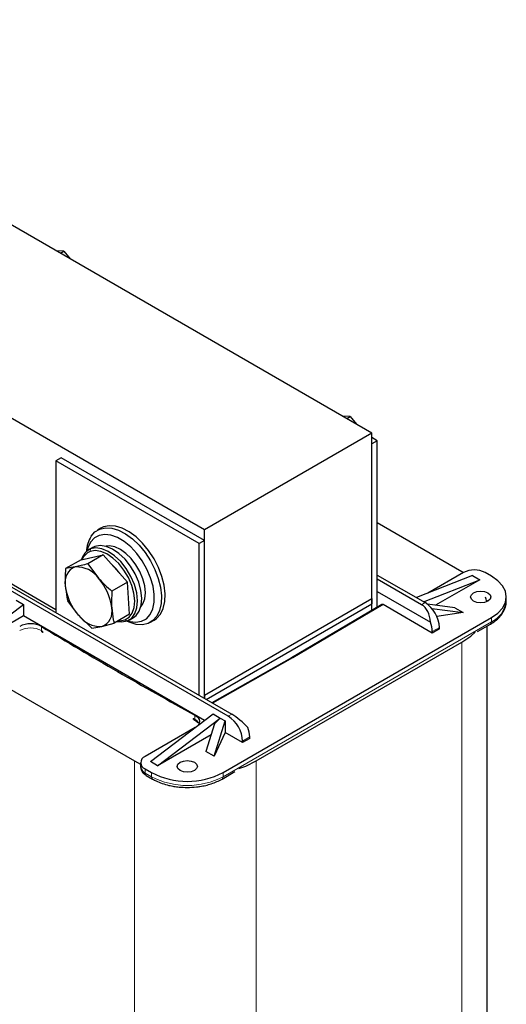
# Model space of a CAD drawing. Header units: millimetres. Extents: x 5 to 418, y 2 to 292.
# Tile 17 of 23: x 261 to 287, y 81 to 133. Entities that reach past the tile are written whole.
import ezdxf

# ---------------------------------------------------------------- set-up
doc = ezdxf.new("R2010")
doc.units = ezdxf.units.MM

msp = doc.modelspace()

# ---------------------------------------------------------------- linework, layer by layer
at = {"color": 7, "linetype": 'Continuous', "lineweight": 25}
for p, q in [((279.7114, 111.2935), (241.999, 133.0643)), ((270.8867, 106.1991), (233.1743, 127.9699)), ((263.4785, 120.8673), (263.0906, 120.8884)), ((263.3028, 120.7659), (263.4785, 120.8673)), ((263.4785, 120.8673), (263.8087, 120.4738)), ((278.5635, 112.159), (278.1756, 112.1801)), ((278.3878, 112.0575), (278.5635, 112.159)), ((278.5635, 112.159), (278.8937, 111.7655)), ((279.7114, 111.2935), (270.8867, 106.1991)), ((279.7114, 102.5837), (279.7114, 111.2935)), ((279.9942, 110.8906), (279.7114, 111.0539)), ((279.9942, 110.8906), (279.7114, 110.7273)), ((279.7114, 101.9576), (279.7114, 110.7273)), ((279.9942, 102.1247), (279.9942, 110.8906)), ((263.3442, 109.9871), (263.0614, 109.8238)), ((270.8867, 105.6329), (263.3442, 109.9871)), ((263.0614, 109.8238), (263.0614, 101.8327)), ((270.6038, 105.4696), (263.0614, 109.8238)), ((284.4537, 103.9823), (279.9942, 106.5568)), ((255.8017, 106.1977), (263.0614, 102.0068)), ((265.4327, 106.2829), (265.2441, 106.1741)), ((270.8867, 97.4893), (270.8867, 106.1991)), ((265.1103, 105.3174), (265.0118, 105.2701)), ((270.8867, 105.6329), (270.6038, 105.4696)), ((270.6038, 97.4785), (270.6038, 105.4696)), ((270.8867, 97.3152), (270.8867, 105.6329)), ((264.385, 104.622), (265.5499, 104.8777)), ((265.5499, 104.8777), (264.7326, 104.4059)), ((265.0118, 105.2701), (264.7855, 105.1395)), ((266.8284, 103.4388), (265.5499, 104.8777)), ((264.385, 104.622), (263.5678, 104.1502)), ((264.7326, 104.4059), (265.3029, 103.6466)), ((264.0812, 104.2382), (263.5678, 104.1502)), ((279.9942, 103.8138), (282.5115, 102.3606)), ((285.0099, 103.781), (282.0581, 102.6223)), ((284.5385, 103.9443), (282.6533, 102.856)), ((284.5282, 103.9383), (284.4537, 103.9823)), ((285.0099, 103.781), (285.3871, 103.5633)), ((286.0093, 103.7484), (285.6699, 103.9443)), ((266.8284, 103.4388), (266.0112, 102.967)), ((266.942, 101.7442), (266.8284, 103.4388)), ((282.3229, 102.2518), (279.9942, 103.5961)), ((282.4353, 102.4046), (285.3871, 103.5633)), ((285.3871, 103.5633), (283.0624, 102.2213)), ((272.1406, 96.3736), (260.5441, 103.0682)), ((260.7326, 103.177), (272.3292, 96.4825)), ((279.9942, 102.9429), (282.7876, 101.3303)), ((258.0456, 99.7534), (261.3454, 102.268)), ((260.9683, 102.4857), (261.3454, 102.268)), ((261.3454, 102.268), (261.3454, 101.6583)), ((264.2516, 101.6963), (263.6814, 102.4556)), ((270.8867, 97.4893), (279.7114, 102.5837)), ((270.9811, 97.2607), (279.7114, 102.3006)), ((280.2288, 102.2634), (275.4775, 99.4552)), ((279.7114, 102.5837), (279.7114, 102.3006)), ((279.7114, 101.9576), (279.7114, 102.3006)), ((282.8886, 100.7603), (280.2959, 102.257)), ((284.0794, 102.092), (282.638, 102.2752)), ((285.8207, 102.4421), (285.7412, 102.4798)), ((286.7904, 102.4421), (286.7904, 102.6598)), ((261.3454, 101.6583), (258.0456, 99.7534)), ((270.884, 96.1519), (261.3454, 101.6583)), ((264.9599, 101.0167), (264.2516, 101.6963)), ((266.942, 101.7442), (266.1248, 101.2724)), ((282.8693, 102.0498), (284.5149, 101.8406)), ((284.5149, 101.8406), (283.1319, 101.6267)), ((284.0794, 102.092), (284.5149, 101.8406)), ((265.4733, 101.1047), (266.1248, 101.2724)), ((266.9186, 101.4444), (267.1449, 101.575)), ((268.0439, 101.3242), (268.2325, 101.4331)), ((271.8672, 93.4072), (286.0093, 101.5713)), ((285.2718, 100.8375), (285.9541, 101.2314)), ((285.7815, 77.2001), (285.7815, 101.1318)), ((264.9599, 101.0167), (265.4733, 101.1047)), ((283.2658, 100.978), (282.8886, 100.7603)), ((282.8886, 100.8365), (282.8886, 100.7603)), ((283.2658, 100.978), (283.2658, 101.0542)), ((273.6114, 94.0222), (284.4537, 100.2813)), ((275.4779, 99.4554), (271.2798, 97.0883)), ((258.6019, 98.9859), (267.2003, 94.0222)), ((270.8867, 97.4893), (270.8867, 97.3152)), ((268.0394, 93.9841), (271.3392, 96.4987)), ((271.3392, 96.4987), (271.7163, 96.281)), ((268.4165, 93.7664), (271.7163, 96.281)), ((270.3808, 96.1733), (270.5329, 96.0326)), ((271.4193, 95.9776), (270.9651, 94.5213)), ((271.4006, 94.2699), (271.9803, 96.1286)), ((271.7163, 96.281), (271.4193, 95.9776)), ((271.7163, 96.281), (271.9803, 96.1286)), ((271.9803, 96.1286), (271.9803, 95.519)), ((270.3901, 95.7766), (267.7565, 94.2562)), ((271.9803, 95.519), (271.4006, 94.2699)), ((272.8949, 94.991), (271.9803, 95.519)), ((271.2376, 95.395), (268.4165, 93.7664)), ((273.272, 95.2087), (272.8949, 94.991)), ((272.8949, 94.991), (272.8949, 95.0672)), ((273.272, 95.2087), (273.272, 95.2849)), ((271.4006, 94.2699), (270.9651, 94.5213)), ((267.2003, 94.0222), (267.5222, 93.8533)), ((267.5222, 93.9297), (267.5222, 93.7119)), ((268.4165, 93.7664), (268.0394, 93.9841)), ((267.7565, 93.6031), (268.096, 93.4072)), ((271.812, 93.0673), (272.4943, 93.4612)), ((267.8118, 93.2633), (268.1512, 93.0673)), ((268.1512, 93.0673), (268.1541, 93.0658))]:
    msp.add_line(p, q, dxfattribs=at)
at = {"color": 7, "linetype": 'Continuous', "lineweight": 18}
for p, q in [((265.1103, 105.3174), (264.884, 105.1867)), ((264.857, 105.0485), (264.884, 105.1867)), ((280.2959, 102.257), (275.5442, 99.4486)), ((282.5115, 102.3606), (282.3229, 102.2518)), ((266.6963, 101.4483), (266.8201, 101.3971)), ((286.0093, 101.3535), (271.8672, 93.1894)), ((286.0093, 101.5713), (286.0093, 101.3535)), ((262.2958, 101.1023), (262.2958, 100.8845)), ((262.3009, 100.8377), (262.3686, 100.8404)), ((262.3686, 100.8404), (262.3197, 100.8022)), ((262.3686, 100.8404), (262.3686, 100.7751)), ((283.2658, 101.0542), (282.8886, 100.8365)), ((284.4537, 100.2813), (284.4537, 75.3496)), ((275.5442, 99.4486), (271.3185, 97.0659)), ((272.3292, 96.4825), (272.1406, 96.3736)), ((270.2995, 96.1966), (270.2995, 96.262)), ((270.3623, 96.1593), (270.2995, 96.262)), ((270.2995, 96.262), (270.3808, 96.1733)), ((270.3759, 96.22), (270.3759, 96.4377)), ((272.8949, 95.0672), (273.272, 95.2849)), ((267.2003, 94.0222), (267.2003, 76.4816)), ((273.6114, 94.0222), (273.6114, 69.0905)), ((267.7565, 93.3854), (267.7565, 93.6031)), ((268.096, 93.1894), (267.7565, 93.3854)), ((268.096, 93.4072), (268.096, 93.1894)), ((271.8672, 93.1894), (271.8672, 93.4072))]:
    msp.add_line(p, q, dxfattribs=at)
at = {"color": 7, "linetype": 'Continuous', "lineweight": 25, "flags": 128}
for points in [[(268.2325, 101.4331), (268.3599, 101.5214), (268.5654, 101.7516), (268.7119, 102.0536), (268.7944, 102.417), (268.8101, 102.8295), (268.7584, 103.2769), (268.6412, 103.7442), (268.4623, 104.2154), (268.228, 104.6744), (267.9462, 105.1055), (267.6264, 105.4942), (267.2796, 105.8272), (266.9176, 106.0931), (266.5527, 106.2829), (266.1973, 106.3902), (265.8635, 106.4112), (265.5628, 106.3452), (265.4327, 106.2829)], [(266.8302, 101.4012), (266.9513, 101.3663), (267.2776, 101.3278), (267.5723, 101.3782), (267.8241, 101.5156), (268.0233, 101.7345), (268.1622, 102.0268), (268.2355, 102.381), (268.2405, 102.7836), (268.1768, 103.2191), (268.047, 103.6709), (267.856, 104.1214), (267.6112, 104.5535), (267.322, 104.9504), (266.9995, 105.2971), (266.6561, 105.58), (266.305, 105.7884), (265.9596, 105.9143), (265.6333, 105.9527), (265.3386, 105.9023), (265.0869, 105.765), (264.8877, 105.546), (264.8877, 105.546)], [(264.9112, 105.8555), (265.1167, 106.0857), (265.3742, 106.2363), (265.675, 106.3023), (266.0087, 106.2813), (266.3641, 106.1741), (266.729, 105.9843), (267.091, 105.7184), (267.4378, 105.3854), (267.7576, 104.9967), (268.0395, 104.5655), (268.2738, 104.1065), (268.4526, 103.6354), (268.5699, 103.1681), (268.6215, 102.7206), (268.6058, 102.3081), (268.5233, 101.9447), (268.3768, 101.6428), (268.1713, 101.4126), (267.9138, 101.2619), (267.6131, 101.196), (267.2793, 101.217), (266.924, 101.3242), (266.7883, 101.3856)], [(264.8877, 105.546), (264.7487, 105.2538), (264.7038, 105.0845)], [(267.1449, 101.575), (267.2796, 101.6754), (267.4525, 101.9107), (267.5565, 102.2217), (267.5864, 102.593), (267.5407, 103.0059), (267.4217, 103.4396), (267.2353, 103.8726), (266.9908, 104.2829), (266.7007, 104.6501), (266.3793, 104.9558), (266.0428, 105.1845), (265.7081, 105.325), (265.392, 105.37), (265.1103, 105.3174)], [(267.5391, 102.1444), (267.6447, 102.2924), (267.7423, 102.5582), (267.7754, 102.8783), (267.7423, 103.2366), (267.6447, 103.6151), (267.4874, 103.9949), (267.2784, 104.3569), (267.0282, 104.6829), (266.7492, 104.9567), (266.4555, 105.1645), (266.1618, 105.2958), (265.8828, 105.3442), (265.702, 105.3267)], [(266.6963, 101.4483), (266.9178, 101.5886), (267.0821, 101.8121), (267.1809, 102.1076), (267.2093, 102.4603), (267.1659, 102.8525), (267.0528, 103.2646), (266.8757, 103.6759), (266.6435, 104.0657), (266.3679, 104.4146), (266.0625, 104.7049), (265.7429, 104.9223), (265.4249, 105.0557), (265.1246, 105.0985), (264.857, 105.0485)], [(266.8201, 101.3971), (267.0533, 101.5448), (267.2262, 101.78), (267.3302, 102.0911), (267.3601, 102.4624), (267.3144, 102.8753), (267.1954, 103.309), (267.009, 103.7419), (266.7646, 104.1523), (266.4744, 104.5195), (266.153, 104.8252), (265.8165, 105.0539), (265.4819, 105.1943), (265.1657, 105.2394), (264.884, 105.1867)], [(286.0093, 101.5713), (286.341, 101.8045), (286.5874, 102.0707), (286.7391, 102.3595), (286.7904, 102.6598), (286.7391, 102.9601), (286.5874, 103.2489), (286.341, 103.5151), (286.0093, 103.7484)], [(285.8208, 102.4421), (285.6477, 102.3754), (285.4436, 102.3519), (285.2395, 102.3754), (285.0665, 102.4421), (284.9509, 102.542), (284.9103, 102.6598), (284.9509, 102.7776), (285.0665, 102.8775), (285.2395, 102.9443), (285.4436, 102.9677), (285.6477, 102.9443), (285.8208, 102.8775), (285.9364, 102.7776), (285.977, 102.6598), (285.9364, 102.542), (285.8208, 102.4421)], [(285.7558, 102.4102), (285.7257, 102.5412), (285.692, 102.6492)], [(266.2955, 101.371), (266.5384, 101.3445), (266.8201, 101.3971)], [(266.3475, 101.401), (266.4287, 101.3983), (266.6963, 101.4483)], [(284.4537, 100.2813), (284.9157, 100.5936), (285.1567, 100.806)], [(270.3759, 96.4377), (270.4798, 96.368), (270.5577, 96.2878), (270.6066, 96.2003), (270.6244, 96.1089), (270.6105, 96.0173), (270.5654, 95.9291), (270.5179, 95.8728)], [(270.3587, 93.516), (270.1857, 93.4493), (269.9816, 93.4259), (269.7775, 93.4493), (269.6044, 93.516), (269.4888, 93.6159), (269.4482, 93.7337), (269.4888, 93.8516), (269.6044, 93.9515), (269.7775, 94.0182), (269.9816, 94.0416), (270.1857, 94.0182), (270.3587, 93.9515), (270.4743, 93.8516), (270.5149, 93.7337), (270.4743, 93.6159), (270.3587, 93.516)], [(272.7025, 93.6164), (273.0705, 93.7555), (273.6114, 94.0222)]]:
    msp.add_lwpolyline(points, dxfattribs=at)
at = {"color": 7, "linetype": 'Continuous', "lineweight": 18, "flags": 128}
for points in [[(262.2958, 100.8845), (262.3049, 100.879), (262.314, 100.8735), (262.3231, 100.868), (262.3322, 100.8625), (262.3413, 100.8569), (262.3504, 100.8514), (262.3595, 100.8459), (262.3686, 100.8404)], [(270.2995, 96.262), (270.3091, 96.2567), (270.3186, 96.2515), (270.3282, 96.2462), (270.3377, 96.241), (270.3473, 96.2357), (270.3568, 96.2305), (270.3664, 96.2252), (270.3759, 96.22)]]:
    msp.add_lwpolyline(points, dxfattribs=at)
at = {"color": 7, "linetype": 'Continuous', "lineweight": 25}
for centre, radius, start, end in [((266.3649, 104.9795), 1.6972, 148.92752, 177.41658), ((265.2206, 104.4172), 0.8399, 113.62395, 165.54236), ((265.1571, 104.3422), 0.7674, 113.02148, 157.49801), ((264.1539, 102.8312), 1.4089, 35.36274, 92.95859), ((264.4906, 102.5513), 2.3556, 34.44937, 48.86609), ((264.3673, 103.4548), 0.834, 110.0612, 193.28825), ((285.1042, 102.8525), 1.2296, 62.60967, 117.39033), ((266.2968, 103.5429), 2.7555, 185.82877, 222.0798), ((263.2578, 101.8), 2.7555, 5.82877, 42.0798), ((281.6282, 100.9797), 1.6393, 2.60548, 57.39452), ((285.4558, 102.5751), 1.3412, 294.37466, 354.3052), ((265.4006, 102.5117), 1.4089, 215.36274, 272.95859), ((265.1872, 101.8881), 0.834, 290.0612, 13.28825), ((261.7155, 100.0237), 1.2248, 61.71556, 117.46385), ((281.5002, 100.8097), 1.3887, 1.10815, 22.02116), ((374.8755, 286.7865), 217.147, 238.771722, 241.233655), ((271.2573, 94.9927), 1.6393, 2.60548, 57.39452), ((271.8836, 95.2581), 1.3887, 1.10815, 22.02116), ((267.8805, 93.9297), 0.3493, 110.78342, 249.21658), ((267.9226, 93.7519), 0.4024, 185.6948, 245.62534), ((269.9816, 97.0464), 4.0987, 242.60967, 297.39033)]:
    msp.add_arc(centre, radius, start, end, dxfattribs=at)
at = {"color": 7, "linetype": 'Continuous', "lineweight": 18}
for centre, radius, start, end in [((285.8825, 101.3374), 0.1279, 304.05635, 7.25583), ((261.7155, 99.8059), 1.2248, 61.71556, 117.46385), ((262.5015, 100.8831), 0.2057, 179.61891, 192.76911), ((262.1821, 100.7521), 0.1465, 25.73471, 35.76938), ((270.6798, 95.7605), 0.5097, 125.92429, 127.45686), ((270.5897, 96.2185), 0.2137, 179.61112, 192.21697), ((270.1632, 95.781), 0.4878, 25.9252, 64.14644), ((267.8834, 93.3692), 0.1279, 172.74417, 235.94365), ((268.2228, 93.1733), 0.1279, 172.74417, 235.94365), ((269.9816, 96.8287), 4.0987, 242.60967, 297.39033), ((271.7366, 93.175), 0.1314, 304.91022, 6.30828)]:
    msp.add_arc(centre, radius, start, end, dxfattribs=at)
at = {"color": 7, "linetype": 'Continuous', "lineweight": 25}
for centre, major_axis, ratio, start_param, end_param in [((280.2959, 102.1482), (-0.0667, 0.1155), 0.5773815, 5.4977992, 6.2890678), ((281.9458, 101.1631), (0.1424, 1.1681), 0.7115205, 4.942074, 5.9892715), ((275.5442, 99.3397), (-0.0667, 0.1155), 0.5773815, 5.4977992, 6.2773028), ((272.7063, 95.8292), (0.8193, -0.7545), 0.2648379, 1.2264797, 2.2736773)]:
    msp.add_ellipse(centre, major_axis=major_axis, ratio=ratio, start_param=start_param, end_param=end_param, dxfattribs=at)
for points, knots in [([(264.7326, 104.4059), (264.6171, 104.3736), (264.3851, 104.3087), (264.1827, 104.2618), (264.0812, 104.2382)], [0, 0, 0, 0, 0.4981128, 1, 1, 1, 1]), ([(263.5678, 104.1502), (263.567, 104.1407), (263.5435, 103.837), (263.5496, 103.5455), (263.5556, 103.2631)], [0, 0, 0, 0, 0.031485, 1, 1, 1, 1]), ([(263.5556, 103.2631), (263.5777, 103.053), (263.607, 102.7747), (263.6667, 102.5185), (263.6814, 102.4556)], [0, 0, 0, 0, 0.75467667, 1, 1, 1, 1]), ([(265.3029, 103.6466), (265.4131, 103.5284), (265.6344, 103.2909), (265.8852, 103.0753), (266.0112, 102.967)], [0, 0, 0, 0, 0.4977806, 1, 1, 1, 1]), ([(266.0112, 102.967), (266.0104, 102.9574), (265.9869, 102.6538), (265.993, 102.3622), (265.999, 102.0799)], [0, 0, 0, 0, 0.03148504, 1, 1, 1, 1]), ([(285.9537, 101.2316), (285.9557, 101.2326), (286.0517, 101.2811), (286.214, 101.4001), (286.4319, 101.5908), (286.6059, 101.8103), (286.7274, 102.0549), (286.7899, 102.2653), (286.7831, 102.3908), (286.7812, 102.4256)], [0, 0, 0, 0, 0.0036574, 0.1812652, 0.3619888, 0.5455623, 0.7326773, 0.925896, 1, 1, 1, 1]), ([(265.999, 102.0799), (266.0211, 101.8698), (266.0504, 101.5914), (266.1101, 101.3352), (266.1248, 101.2724)], [0, 0, 0, 0, 0.7546767, 1, 1, 1, 1]), ([(267.5314, 93.717), (267.53, 93.6806), (267.5262, 93.5816), (267.605, 93.436), (267.7081, 93.3246), (267.7896, 93.28), (267.8147, 93.2663)], [0, 0, 0, 0, 0.1933617, 0.5260245, 0.8537372, 1, 1, 1, 1]), ([(268.1562, 93.0707), (268.2165, 93.0354), (268.3699, 92.9455), (268.658, 92.833), (268.9759, 92.7397), (269.2775, 92.6801), (269.6014, 92.6362), (269.8379, 92.6298), (269.9816, 92.6258)], [0, 0, 0, 0, 0.12338283, 0.31405373, 0.50676699, 0.64818996, 0.78617455, 1, 1, 1, 1]), ([(269.9816, 92.6258), (270.1415, 92.6306), (270.3661, 92.6372), (270.6891, 92.6811), (270.9562, 92.7328), (271.2566, 92.8175), (271.5482, 92.9264), (271.7235, 93.0204), (271.8116, 93.0676)], [0, 0, 0, 0, 0.2377694, 0.3340622, 0.4925022, 0.6547131, 0.8265884, 1, 1, 1, 1])]:
    msp.add_open_spline(points, degree=3, knots=knots, dxfattribs=at)

doc.saveas('drawing.dxf')
